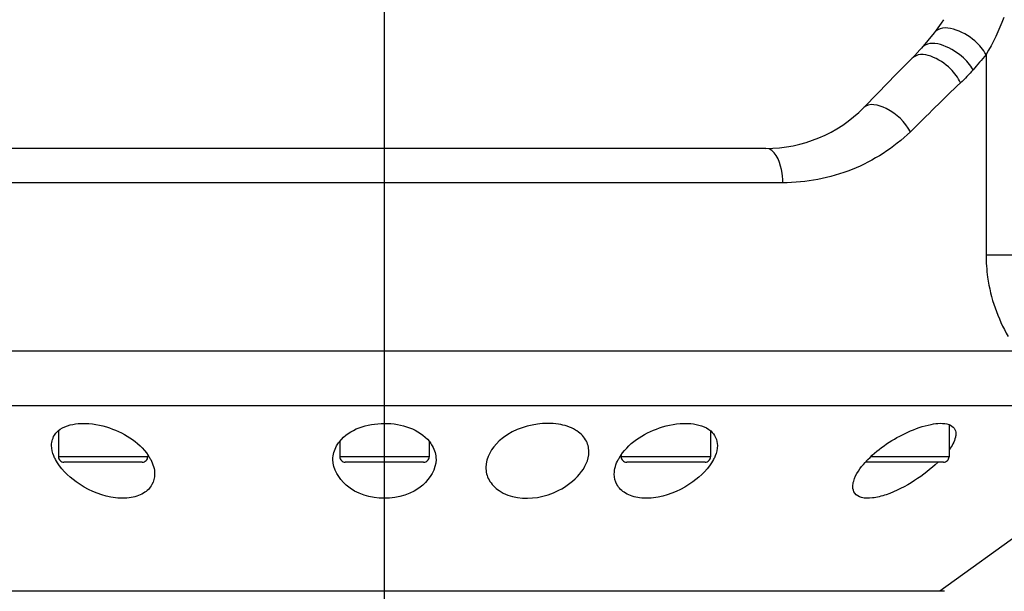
# Model space of a CAD drawing. Header units: millimetres. Extents: x 0 to 11890, y 0 to 8410.
# Tile 63 of 103: x 8177 to 8321, y 2129 to 2212. Entities that reach past the tile are written whole.
import ezdxf

# ---------------------------------------------------------------- set-up
doc = ezdxf.new("R2010")
doc.units = ezdxf.units.MM
doc.header["$LTSCALE"] = 653.95
doc.linetypes.add('CENTER', pattern=[0.6, 0.375, -0.075, 0.075, -0.075])
for name, color, linetype in [('304102000001DXF_CONTINUOUS_LINE', 7, 'CONTINUOUS'), ('304104000014_DXF_AXIS', 7, 'CONTINUOUS'), ('304104000014DXF_CONTINUOUS_LINE', 7, 'CONTINUOUS'), ('304104000018DXF_CONTINUOUS_LINE', 7, 'CONTINUOUS'), ('501023000011DXF_CONTINUOUS_LINE', 7, 'CONTINUOUS')]:
    doc.layers.add(name, color=color, linetype=linetype)

msp = doc.modelspace()

# ---------------------------------------------------------------- linework, layer by layer
at = {"layer": '304102000001DXF_CONTINUOUS_LINE', "color": 7, "linetype": 'Continuous'}
for p, q in [((8311.668, 2212.032), (8311.662, 2212.023)), ((8310.296, 2210.117), (8308.472, 2207.891)), ((8307.106, 2206.411), (8307.104, 2206.409)), ((8300.058, 2199.223), (8300.057, 2199.221)), ((8285.828, 2193.277), (8117.317, 2193.277)), ((8348.316, 2163.777), (8112.316, 2163.777))]:
    msp.add_line(p, q, dxfattribs=at)
at = {"layer": '304102000001DXF_CONTINUOUS_LINE', "color": 9, "linetype": 'Continuous'}
for p, q in [((8317.867, 2206.94), (8317.867, 2177.777)), ((8288.285, 2188.277), (8112.316, 2188.277)), ((8317.867, 2177.777), (8328.254, 2177.777))]:
    msp.add_line(p, q, dxfattribs=at)
at = {"layer": '304102000001DXF_CONTINUOUS_LINE', "color": 7, "linetype": 'Continuous'}
for points in [[(8311.663, 2212.025), (8311.333, 2211.526), (8310.591, 2210.492), (8310.295, 2210.118)], [(8308.472, 2207.891), (8308.245, 2207.62), (8307.511, 2206.816), (8307.104, 2206.409)], [(8307.106, 2206.411), (8304.779, 2204.084), (8302.123, 2201.344), (8300.059, 2199.224)]]:
    msp.add_lwpolyline(points, dxfattribs=at)
at = {"layer": '304102000001DXF_CONTINUOUS_LINE', "color": 9, "linetype": 'Continuous'}
msp.add_arc((9318.587, 1348.733), 1318.317, 139.383982, 139.510584, dxfattribs=at)
at = {"layer": '304102000001DXF_CONTINUOUS_LINE', "color": 7, "linetype": 'Continuous'}
msp.add_arc((8285.829, 2213.277), 20, 269.99988, 315.34905, dxfattribs=at)
at = {"layer": '304102000001DXF_CONTINUOUS_LINE', "color": 9, "linetype": 'Continuous'}
for points, knots in [([(8317.867, 2206.94), (8317.452, 2207.697), (8315.799, 2209.824), (8311.581, 2211.671), (8310.296, 2210.117)], [0, 0, 0, 0, 0.2998338, 1, 1, 1, 1]), ([(8315.973, 2204.727), (8315.542, 2205.471), (8313.881, 2207.529), (8309.73, 2209.429), (8308.472, 2207.891)], [0, 0, 0, 0, 0.3021713, 1, 1, 1, 1]), ([(8314.139, 2202.822), (8313.774, 2203.58), (8312.335, 2205.739), (8308.489, 2207.75), (8307.106, 2206.411)], [0, 0, 0, 0, 0.3041552, 1, 1, 1, 1]), ([(8306.857, 2195.708), (8306.03, 2197.117), (8304.283, 2199.072), (8300.82, 2199.994), (8300.057, 2199.221)], [0, 0, 0, 0, 0.6008191, 1, 1, 1, 1]), ([(8306.857, 2195.708), (8304.435, 2193.36), (8298.562, 2189.574), (8291.705, 2188.277), (8288.285, 2188.277)], [0, 0, 0, 0, 0.4965327, 1, 1, 1, 1]), ([(8288.285, 2188.277), (8288.285, 2188.918), (8288.161, 2190.684), (8287.105, 2193.277), (8285.829, 2193.277)], [0, 0, 0, 0, 0.3341834, 1, 1, 1, 1]), ([(8317.867, 2177.777), (8317.867, 2176.685), (8318.152, 2172.558), (8319.544, 2168.512), (8321.096, 2165.9)], [0, 0, 0, 0, 0.2643756, 1, 1, 1, 1])]:
    msp.add_open_spline(points, degree=3, knots=knots, dxfattribs=at)
for points in [[(8320.457, 2212.334), (8319.696, 2210.49), (8318.9, 2208.646), (8317.867, 2206.94)], [(8315.973, 2204.727), (8315.401, 2204.056), (8314.784, 2203.422), (8314.139, 2202.822)], [(8314.139, 2202.822), (8311.654, 2200.511), (8309.293, 2198.07), (8306.857, 2195.708)]]:
    msp.add_open_spline(points, degree=3, dxfattribs=at)
at = {"layer": '304104000014_DXF_AXIS', "color": 7, "linetype": 'CENTER'}
msp.add_line((8230.316, 2040.776), (8230.316, 2451.969), dxfattribs=at)
at = {"layer": '304104000014DXF_CONTINUOUS_LINE', "color": 7, "linetype": 'Continuous'}
for p, q in [((8322.604, 2163.777), (8112.316, 2163.777)), ((8348.316, 2155.777), (8112.316, 2155.777)), ((8329.816, 2142.336), (8311.154, 2128.777))]:
    msp.add_line(p, q, dxfattribs=at)
for centre, radius, start, end in [((8190.228, 2144.719), 6.89, 32.76797, 34.05917), ((8190.669, 2144.997), 6.369, 27.8873, 32.81484), ((8269.963, 2144.997), 6.368, 147.19019, 152.11287), ((8270.402, 2144.721), 6.887, 145.96984, 147.23704), ((8310.27, 2138.606), 13.412, 135.6838, 138.15809)]:
    msp.add_arc(centre, radius, start, end, dxfattribs=at)
for points, knots in [([(8182.833, 2152.14), (8183.615, 2152.817), (8186.131, 2153.49), (8190.929, 2152.747), (8194.563, 2150.61), (8195.936, 2148.578)], [0, 0, 0, 0, 0.2127158, 0.4957806, 1, 1, 1, 1]), ([(8223.759, 2150.571), (8225.22, 2152.416), (8230.302, 2154.044), (8235.385, 2152.432), (8236.858, 2150.591)], [0, 0, 0, 0, 0.4996129, 1, 1, 1, 1]), ([(8252.563, 2153.123), (8250.562, 2152.84), (8247.133, 2151.594), (8245.061, 2148.268), (8245.063, 2146.832)], [0, 0, 0, 0, 0.5845682, 1, 1, 1, 1]), ([(8260.063, 2149.104), (8260.062, 2149.705), (8259.707, 2151.02), (8258.03, 2152.517), (8255.509, 2153.288), (8253.582, 2153.267), (8252.563, 2153.123)], [0, 0, 0, 0, 0.1887598, 0.4036855, 0.6766747, 1, 1, 1, 1]), ([(8264.695, 2148.575), (8266.07, 2150.611), (8269.712, 2152.751), (8274.516, 2153.491), (8277.033, 2152.811), (8277.811, 2152.13)], [0, 0, 0, 0, 0.5046003, 0.7876843, 1, 1, 1, 1]), ([(8300.674, 2147.976), (8302.315, 2149.658), (8305.374, 2151.68), (8309.493, 2153.142), (8311.662, 2153.348), (8312.478, 2153.058)], [0, 0, 0, 0, 0.5330632, 0.8034898, 1, 1, 1, 1]), ([(8312.478, 2153.058), (8312.767, 2152.956), (8313.312, 2152.627), (8313.476, 2152.011), (8313.477, 2151.733)], [0, 0, 0, 0, 0.5241636, 1, 1, 1, 1]), ([(8181.869, 2150.033), (8181.87, 2150.61), (8182.127, 2151.432), (8182.674, 2152.003), (8182.833, 2152.14)], [0, 0, 0, 0, 0.7339623, 1, 1, 1, 1]), ([(8313.477, 2151.733), (8313.477, 2151.556), (8313.35, 2150.705), (8312.889, 2149.948), (8312.494, 2149.4)], [0, 0, 0, 0, 0.2069765, 1, 1, 1, 1]), ([(8182.44, 2147.976), (8182.35, 2148.147), (8182.045, 2148.793), (8181.869, 2149.511), (8181.869, 2150.033)], [0, 0, 0, 0, 0.2702874, 1, 1, 1, 1]), ([(8222.816, 2147.976), (8222.816, 2148.658), (8223.081, 2149.607), (8223.605, 2150.377), (8223.759, 2150.571)], [0, 0, 0, 0, 0.7333689, 1, 1, 1, 1]), ([(8236.858, 2150.591), (8237.014, 2150.396), (8237.547, 2149.622), (8237.816, 2148.664), (8237.816, 2147.976)], [0, 0, 0, 0, 0.2668774, 1, 1, 1, 1]), ([(8278.764, 2150.037), (8278.765, 2149.514), (8278.588, 2148.794), (8278.283, 2148.147), (8278.193, 2147.976)], [0, 0, 0, 0, 0.7296405, 1, 1, 1, 1]), ([(8196.869, 2145.864), (8196.869, 2145.334), (8196.598, 2144.195), (8195.208, 2142.857), (8193.025, 2142.232), (8189.526, 2142.464), (8185.587, 2144.251), (8183.131, 2146.667), (8182.44, 2147.976)], [0, 0, 0, 0, 0.0875085, 0.1835095, 0.3042047, 0.4517243, 0.7553872, 1, 1, 1, 1]), ([(8237.816, 2147.976), (8237.816, 2146.578), (8235.801, 2143.295), (8230.315, 2141.775), (8224.83, 2143.297), (8222.816, 2146.578), (8222.816, 2147.976)], [0, 0, 0, 0, 0.2078376, 0.500081, 0.7922061, 1, 1, 1, 1]), ([(8252.563, 2142.464), (8253.652, 2142.641), (8256.899, 2143.654), (8260.067, 2146.737), (8260.063, 2149.104)], [0, 0, 0, 0, 0.3178302, 1, 1, 1, 1]), ([(8278.193, 2147.976), (8277.502, 2146.667), (8275.047, 2144.252), (8271.108, 2142.464), (8267.609, 2142.232), (8265.427, 2142.856), (8264.037, 2144.192), (8263.764, 2145.33), (8263.763, 2145.859)], [0, 0, 0, 0, 0.2446132, 0.5483548, 0.695866, 0.8165526, 0.9125267, 1, 1, 1, 1]), ([(8245.063, 2146.832), (8245.064, 2146.204), (8245.419, 2144.841), (8247.764, 2142.457), (8250.7, 2142.162), (8252.563, 2142.464)], [0, 0, 0, 0, 0.1947021, 0.4149289, 1, 1, 1, 1]), ([(8298.477, 2144.026), (8298.476, 2144.297), (8298.725, 2145.632), (8299.567, 2146.758), (8300.278, 2147.553)], [0, 0, 0, 0, 0.2027034, 1, 1, 1, 1]), ([(8310.878, 2147.577), (8309.832, 2146.573), (8307.444, 2144.747), (8304.16, 2143.018), (8301.485, 2142.326), (8299.873, 2142.29), (8298.682, 2142.921), (8298.478, 2143.685), (8298.477, 2144.026)], [0, 0, 0, 0, 0.2948007, 0.6081963, 0.7467925, 0.8540954, 0.9305814, 1, 1, 1, 1])]:
    msp.add_open_spline(points, degree=3, knots=knots, dxfattribs=at)
for points in [[(8277.811, 2152.13), (8278.388, 2151.625), (8278.762, 2150.803), (8278.764, 2150.037)], [(8196.298, 2147.976), (8196.639, 2147.331), (8196.87, 2146.593), (8196.869, 2145.864)], [(8263.763, 2145.859), (8263.762, 2146.59), (8263.993, 2147.33), (8264.334, 2147.976)]]:
    msp.add_open_spline(points, degree=3, dxfattribs=at)
at = {"layer": '304104000018DXF_CONTINUOUS_LINE', "color": 7, "linetype": 'Continuous'}
msp.add_line((8311.816, 2128.777), (8148.817, 2128.777), dxfattribs=at)
at = {"layer": '501023000011DXF_CONTINUOUS_LINE', "color": 7, "linetype": 'Continuous'}
for p, q in [((8312.477, 2153.057), (8312.477, 2148.377)), ((8182.869, 2152.122), (8182.869, 2148.377)), ((8277.764, 2152.107), (8277.764, 2148.377)), ((8223.816, 2150.555), (8223.816, 2148.377)), ((8236.816, 2150.579), (8236.816, 2148.377)), ((8195.869, 2148.572), (8195.869, 2148.377)), ((8264.764, 2148.569), (8264.764, 2148.377)), ((8195.069, 2147.577), (8183.669, 2147.577)), ((8236.016, 2147.577), (8224.616, 2147.577)), ((8276.964, 2147.577), (8265.564, 2147.577)), ((8311.677, 2147.577), (8300.345, 2147.577))]:
    msp.add_line(p, q, dxfattribs=at)
at = {"layer": '501023000011DXF_CONTINUOUS_LINE', "color": 9, "linetype": 'Continuous'}
for p, q in [((8195.869, 2148.377), (8182.869, 2148.377)), ((8236.816, 2148.377), (8223.816, 2148.377)), ((8277.764, 2148.377), (8264.764, 2148.377)), ((8312.477, 2148.377), (8301.127, 2148.377))]:
    msp.add_line(p, q, dxfattribs=at)
at = {"layer": '501023000011DXF_CONTINUOUS_LINE', "color": 7, "linetype": 'Continuous'}
for centre, start, end in [((8183.669, 2148.377), 180, 270.00001), ((8195.069, 2148.377), 269.99999, 360), ((8224.616, 2148.377), 180, 270.00001), ((8236.016, 2148.377), 269.99999, 360), ((8265.564, 2148.377), 180, 270.00001), ((8276.964, 2148.377), 269.99999, 360), ((8311.677, 2148.377), 269.99999, 360)]:
    msp.add_arc(centre, 0.8, start, end, dxfattribs=at)

doc.saveas('drawing.dxf')
